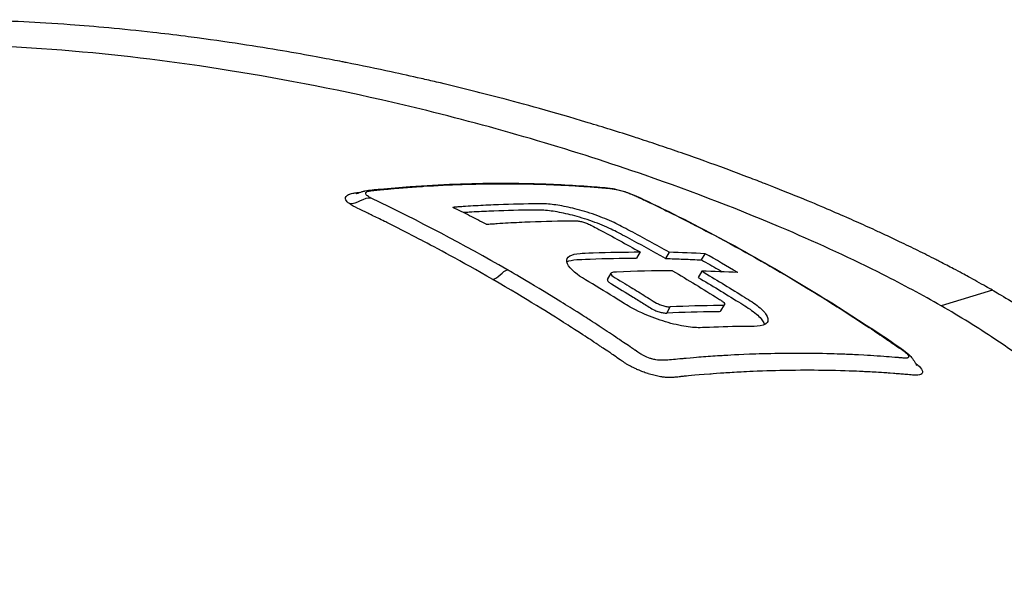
# Model space of a CAD drawing. Header units: millimetres. Extents: x 0 to 4378, y 0 to 2376.
# Tile 203 of 224: x 2745 to 2800, y 1375 to 1407. Entities that reach past the tile are written whole.
import ezdxf

# ---------------------------------------------------------------- set-up
doc = ezdxf.new("R2010")
doc.units = ezdxf.units.MM
doc.header["$LTSCALE"] = 0.2
doc.layers.add('01_Object Line', color=4, linetype='Continuous')

# ---------------------------------------------------------------- blocks, each defined once
blk = doc.blocks.new('Blk$A07R1-4W24J')
for p, q in [((29.94, 293.924), (29.74, 293.578)), ((31.554, 293.905), (31.354, 293.559)), ((33.353, 293.481), (33.553, 293.827)), ((28.134, 292.399), (28.334, 292.745)), ((33.366, 292.858), (33.166, 292.512)), ((49.5, 291.804), (46.654, 290.933)), ((31.423, 290.528), (31.623, 290.875)), ((34.432, 290.651), (34.632, 290.997)), ((44.822, 288.054), (44.822, 288.054))]:
    blk.add_line(p, q)
for centre, major_axis, ratio, start_param, end_param in [((-19.621, 150.826), (78.363, 135.758), 0.57737, 0.284904, 0.305342), ((-35.467, 172.231), (69.87, 121.112), 0.81656, 6.273437, 6.291763), ((-17.833, 149.798), (78.396, 135.732), 0.577315, 0.285053, 0.305492)]:
    blk.add_ellipse(centre, major_axis=major_axis, ratio=ratio, start_param=start_param, end_param=end_param)
for points, knots in [([(49.5, 291.804), (49.297, 291.921), (49.012, 292.084), (48.637, 292.291), (48.494, 292.371), (48.337, 292.457), (48.167, 292.55), (48.059, 292.609), (47.945, 292.67), (47.825, 292.734), (47.674, 292.815), (47.514, 292.901), (47.345, 292.99), (47.106, 293.116), (46.849, 293.25), (46.572, 293.392), (46.504, 293.427), (46.436, 293.462), (46.368, 293.497), (46.037, 293.666), (45.704, 293.833), (45.37, 293.997), (45.032, 294.164), (44.692, 294.329), (44.352, 294.491), (44.052, 294.634), (43.752, 294.776), (43.451, 294.916), (43.406, 294.936), (43.361, 294.957), (43.316, 294.978), (43.213, 295.026), (43.11, 295.073), (43.007, 295.121), (42.832, 295.201), (42.656, 295.281), (42.48, 295.361), (42.127, 295.52), (41.772, 295.678), (41.414, 295.836), (41.005, 296.015), (40.593, 296.193), (40.178, 296.369), (40.118, 296.394), (39.808, 296.528), (39.237, 296.764), (38.716, 296.981), (37.977, 297.284), (37.006, 297.664), (36.934, 297.693), (36.86, 297.721), (36.785, 297.751), (36.476, 297.871), (36.172, 297.988), (35.871, 298.103), (35.482, 298.251), (35.099, 298.394), (34.724, 298.533), (33.91, 298.833), (33.133, 299.111), (32.396, 299.368), (31.99, 299.509), (31.597, 299.644), (31.216, 299.772), (30.804, 299.911), (30.408, 300.043), (30.026, 300.167), (29.892, 300.211), (29.761, 300.254), (29.631, 300.296), (28.724, 300.59), (27.866, 300.857), (27.06, 301.1), (25.104, 301.691), (23.458, 302.142), (22.151, 302.485), (20.985, 302.79), (19.812, 303.082), (18.636, 303.358), (18.355, 303.424), (18.074, 303.489), (17.793, 303.553), (17.26, 303.675), (16.706, 303.798), (16.132, 303.922), (15.335, 304.094), (14.499, 304.268), (13.623, 304.44), (13.552, 304.454), (13.481, 304.468), (13.409, 304.482), (12.756, 304.61), (11.733, 304.806), (10.344, 305.045), (9.014, 305.275), (7.346, 305.543), (5.361, 305.807), (5.14, 305.836), (4.915, 305.866), (4.687, 305.895), (4.073, 305.973), (3.476, 306.045), (2.896, 306.111), (2.048, 306.207), (1.235, 306.289), (0.458, 306.361), (-0.295, 306.431), (-1.013, 306.49), (-1.699, 306.54), (-2.631, 306.608), (-3.483, 306.658), (-4.256, 306.697), (-5.129, 306.74), (-5.903, 306.767), (-6.58, 306.785), (-6.998, 306.796), (-7.379, 306.803), (-7.725, 306.808), (-7.765, 306.809), (-7.805, 306.809), (-7.844, 306.81), (-7.976, 306.812), (-8.107, 306.813), (-8.236, 306.814), (-8.391, 306.816), (-8.543, 306.817), (-8.693, 306.817), (-9.007, 306.819), (-9.309, 306.818), (-9.599, 306.817), (-9.913, 306.815), (-10.214, 306.811), (-10.501, 306.806), (-10.696, 306.803), (-10.885, 306.799), (-11.067, 306.795), (-11.138, 306.793), (-11.207, 306.791), (-11.276, 306.789), (-11.411, 306.786), (-11.543, 306.782), (-11.671, 306.778), (-11.791, 306.774), (-11.908, 306.771), (-12.023, 306.766), (-12.14, 306.762), (-12.254, 306.758), (-12.365, 306.753), (-12.485, 306.749), (-12.601, 306.744), (-12.713, 306.739), (-12.771, 306.736), (-12.829, 306.733), (-12.885, 306.731), (-12.892, 306.73), (-12.899, 306.73), (-12.907, 306.73), (-12.957, 306.727), (-13.007, 306.725), (-13.057, 306.722), (-13.171, 306.717), (-13.285, 306.711), (-13.4, 306.705), (-13.513, 306.699), (-13.627, 306.692), (-13.741, 306.686), (-13.964, 306.673), (-14.19, 306.659), (-14.419, 306.644), (-14.853, 306.615), (-15.298, 306.582), (-15.753, 306.544), (-16.072, 306.517), (-16.397, 306.487), (-16.725, 306.455), (-17.024, 306.426), (-17.326, 306.394), (-17.631, 306.36), (-17.633, 306.36), (-17.76, 306.346), (-18.007, 306.317), (-18.278, 306.285), (-18.693, 306.235), (-19.242, 306.158), (-19.43, 306.132), (-19.635, 306.103), (-19.854, 306.07), (-19.958, 306.054), (-20.059, 306.039), (-20.157, 306.023), (-20.196, 306.017), (-20.235, 306.011), (-20.273, 306.005), (-20.484, 305.972), (-20.683, 305.939), (-20.871, 305.907), (-21.291, 305.835), (-21.653, 305.768), (-21.961, 305.708), (-21.986, 305.703), (-22.012, 305.698), (-22.038, 305.693), (-22.482, 305.605), (-23.128, 305.472), (-23.938, 305.273), (-24.044, 305.247), (-24.149, 305.221), (-24.253, 305.194), (-24.795, 305.056), (-25.308, 304.913), (-25.793, 304.768), (-25.963, 304.717), (-26.135, 304.664), (-26.308, 304.609), (-27.014, 304.385), (-27.751, 304.125), (-28.499, 303.822), (-28.552, 303.801), (-28.605, 303.779), (-28.658, 303.757), (-28.952, 303.636), (-29.239, 303.511), (-29.518, 303.383), (-29.797, 303.255), (-30.069, 303.124), (-30.333, 302.99), (-30.509, 302.9), (-30.681, 302.81), (-30.85, 302.717), (-30.868, 302.708), (-31.219, 302.527), (-31.825, 302.145), (-31.988, 302.042), (-32.17, 301.924), (-32.365, 301.789), (-32.661, 301.586), (-32.912, 301.398), (-33.128, 301.228), (-33.34, 301.06), (-33.517, 300.91), (-33.665, 300.779), (-33.679, 300.767), (-33.693, 300.755), (-33.707, 300.742), (-33.892, 300.578), (-34.068, 300.411), (-34.237, 300.24), (-34.344, 300.131), (-34.449, 300.021), (-34.55, 299.91), (-34.708, 299.736), (-34.857, 299.56), (-34.999, 299.382), (-35.219, 299.102), (-35.42, 298.816), (-35.6, 298.525)], [0, 0, 0, 0, 0.015059, 0.015059, 0.015059, 0.02083, 0.02083, 0.02083, 0.024502, 0.024502, 0.024502, 0.02915, 0.02915, 0.02915, 0.035714, 0.035714, 0.035714, 0.03808, 0.03808, 0.03808, 0.049577, 0.049577, 0.049577, 0.061203, 0.061203, 0.061203, 0.071429, 0.071429, 0.071429, 0.072941, 0.072941, 0.072941, 0.076375, 0.076375, 0.076375, 0.082197, 0.082197, 0.082197, 0.093844, 0.093844, 0.093844, 0.107143, 0.107143, 0.107143, 0.125154, 0.125154, 0.125154, 0.141628, 0.141628, 0.141628, 0.142857, 0.142857, 0.142857, 0.150854, 0.150854, 0.150854, 0.161237, 0.161237, 0.161237, 0.183787, 0.183787, 0.183787, 0.196194, 0.196194, 0.196194, 0.209594, 0.209594, 0.209594, 0.214286, 0.214286, 0.214286, 0.235121, 0.235121, 0.235121, 0.285714, 0.285714, 0.285714, 0.318661, 0.318661, 0.318661, 0.326531, 0.326531, 0.326531, 0.342858, 0.342858, 0.342858, 0.36551, 0.36551, 0.36551, 0.367347, 0.367347, 0.367347, 0.406881, 0.406881, 0.406881, 0.444765, 0.444765, 0.444765, 0.44898, 0.44898, 0.44898, 0.464755, 0.464755, 0.464755, 0.487841, 0.487841, 0.487841, 0.510204, 0.510204, 0.510204, 0.531268, 0.531268, 0.531268, 0.55507, 0.55507, 0.55507, 0.569739, 0.569739, 0.569739, 0.571429, 0.571429, 0.571429, 0.574695, 0.574695, 0.574695, 0.578627, 0.578627, 0.578627, 0.586875, 0.586875, 0.586875, 0.595801, 0.595801, 0.595801, 0.601849, 0.601849, 0.601849, 0.604183, 0.604183, 0.604183, 0.608765, 0.608765, 0.608765, 0.613067, 0.613067, 0.613067, 0.617482, 0.617482, 0.617482, 0.622229, 0.622229, 0.622229, 0.624689, 0.624689, 0.624689, 0.625, 0.625, 0.625, 0.626857, 0.626857, 0.626857, 0.631038, 0.631038, 0.631038, 0.635137, 0.635137, 0.635137, 0.643106, 0.643106, 0.643106, 0.65824, 0.65824, 0.65824, 0.668893, 0.668893, 0.668893, 0.678571, 0.678571, 0.678571, 0.689431, 0.689431, 0.689431, 0.701281, 0.701281, 0.701281, 0.705357, 0.705357, 0.705357, 0.708515, 0.708515, 0.708515, 0.709766, 0.709766, 0.709766, 0.71667, 0.71667, 0.71667, 0.732143, 0.732143, 0.732143, 0.733637, 0.733637, 0.733637, 0.758929, 0.758929, 0.758929, 0.763229, 0.763229, 0.763229, 0.785714, 0.785714, 0.785714, 0.794183, 0.794183, 0.794183, 0.828571, 0.828571, 0.828571, 0.831278, 0.831278, 0.831278, 0.846339, 0.846339, 0.846339, 0.861401, 0.861401, 0.861401, 0.871429, 0.871429, 0.871429, 0.896736, 0.896736, 0.896736, 0.903571, 0.903571, 0.903571, 0.919754, 0.919754, 0.919754, 0.935714, 0.935714, 0.935714, 0.936836, 0.936836, 0.936836, 0.951858, 0.951858, 0.951858, 0.961487, 0.961487, 0.961487, 0.97651, 0.97651, 0.97651, 1, 1, 1, 1]), ([(46.654, 290.933), (45.623, 291.527), (44.544, 292.105), (41.736, 293.522), (39.938, 294.353), (35.583, 296.217), (32.945, 297.236), (26.319, 299.539), (22.24, 300.748), (11.341, 303.435), (5.048, 304.444), (-3.498, 305.264), (-6.46, 305.421), (-14.066, 305.472), (-19.36, 305.121), (-26.53, 303.339), (-28.642, 302.559), (-32.141, 300.678), (-33.503, 299.584), (-34.461, 298.356)], [-11.810839, -11.810839, -11.810839, -11.810839, -11.321097, -11.321097, -10.584313, -10.584313, -9.583134, -9.583134, -8.1452, -8.1452, -5.796116, -5.796116, -4.481204, -4.481204, -2.2786, -2.2786, -1.145056, -1.145056, -0.000001, -0.000001, -0.000001, -0.000001]), ([(14.183, 297.155), (14.183, 297.155), (14.189, 297.157), (14.207, 297.163), (14.215, 297.166), (14.226, 297.169), (14.226, 297.17), (14.227, 297.17), (14.228, 297.17), (14.247, 297.177), (14.269, 297.186), (14.315, 297.203), (14.34, 297.212), (14.414, 297.24), (14.466, 297.258), (14.539, 297.281), (14.563, 297.287), (14.597, 297.296), (14.609, 297.299), (14.626, 297.303), (14.632, 297.305), (14.649, 297.308), (14.659, 297.311), (14.933, 297.367), (15.227, 297.391), (16.068, 297.465), (16.619, 297.516), (18.852, 297.677), (20.505, 297.74), (23.292, 297.744), (24.433, 297.717), (26.123, 297.634), (26.685, 297.599), (27.449, 297.543), (27.656, 297.527), (28.046, 297.493), (28.221, 297.482), (28.537, 297.424), (28.63, 297.404), (28.822, 297.356), (28.924, 297.328), (29.125, 297.266), (29.228, 297.231), (29.525, 297.121), (29.708, 297.041), (30.055, 296.883), (30.223, 296.802), (30.393, 296.72)], [6.799974, 6.799974, 6.799974, 6.799974, 6.813806, 6.813806, 6.821668, 6.821668, 6.822159, 6.822159, 6.82266, 6.82266, 6.830656, 6.830656, 6.838592, 6.838592, 6.854641, 6.854641, 6.862503, 6.862503, 6.866427, 6.866427, 6.868388, 6.868388, 6.872421, 6.872421, 6.99817, 6.99817, 7.254748, 7.254748, 8.024691, 8.024691, 8.566517, 8.566517, 8.837227, 8.837227, 8.93874, 8.93874, 9.024571, 9.024571, 9.056208, 9.056208, 9.087885, 9.087885, 9.119679, 9.119679, 9.185913, 9.185913, 9.256092, 9.256092, 9.256092, 9.256092]), ([(15.015, 296.909), (15.009, 296.912), (15.002, 296.915), (14.995, 296.919), (14.948, 296.942), (14.875, 296.98), (14.812, 297.031), (14.75, 297.082), (14.728, 297.12), (14.719, 297.147), (14.717, 297.152), (14.715, 297.159), (14.714, 297.168), (14.713, 297.169), (14.713, 297.171), (14.713, 297.172), (14.713, 297.181), (14.713, 297.189), (14.715, 297.197), (14.719, 297.211), (14.727, 297.225), (14.739, 297.237), (14.74, 297.238), (14.741, 297.239), (14.742, 297.24), (14.746, 297.244), (14.751, 297.247), (14.756, 297.251), (14.767, 297.259), (14.78, 297.267), (14.8, 297.275), (14.832, 297.289), (14.862, 297.296), (14.882, 297.301), (14.9, 297.305), (14.919, 297.309), (14.936, 297.312), (14.942, 297.313), (14.949, 297.314), (14.955, 297.315), (14.97, 297.318), (14.984, 297.32), (14.999, 297.322), (15.023, 297.326), (15.067, 297.331), (15.131, 297.338), (15.148, 297.34), (15.171, 297.342), (15.2, 297.345), (15.237, 297.348), (15.261, 297.35), (15.27, 297.351), (15.31, 297.355), (15.356, 297.359), (15.407, 297.364), (15.547, 297.378), (15.684, 297.391), (15.817, 297.403), (15.825, 297.404), (15.87, 297.408), (15.953, 297.416), (16.034, 297.423), (16.15, 297.434), (16.302, 297.447), (16.484, 297.462), (16.647, 297.476), (16.792, 297.487), (17.125, 297.514), (17.457, 297.538), (17.787, 297.56), (17.841, 297.563), (17.894, 297.567), (17.947, 297.57), (18.656, 297.616), (19.361, 297.65), (20.064, 297.674), (20.288, 297.682), (20.512, 297.688), (20.736, 297.694)], [0, 0, 0, 0, 0.000653, 0.000653, 0.000653, 0.005102, 0.005102, 0.005102, 0.0102041, 0.0102041, 0.0102041, 0.011299, 0.011299, 0.011299, 0.0114796, 0.0114796, 0.0114796, 0.0127551, 0.0127551, 0.0127551, 0.0150826, 0.0150826, 0.0150826, 0.0153061, 0.0153061, 0.0153061, 0.0162303, 0.0162303, 0.0162303, 0.0178571, 0.0178571, 0.0178571, 0.0204082, 0.0204082, 0.0204082, 0.0218085, 0.0218085, 0.0218085, 0.0222805, 0.0222805, 0.0222805, 0.0233236, 0.0233236, 0.0233236, 0.0262391, 0.0262391, 0.0262391, 0.0276968, 0.0276968, 0.0276968, 0.0291545, 0.0291545, 0.0291545, 0.03207, 0.03207, 0.03207, 0.0408163, 0.0408163, 0.0408163, 0.0459881, 0.0459881, 0.0459881, 0.0510204, 0.0510204, 0.0510204, 0.0612245, 0.0612245, 0.0612245, 0.0816327, 0.0816327, 0.0816327, 0.0847392, 0.0847392, 0.0847392, 0.1263051, 0.1263051, 0.1263051, 0.139546, 0.139546, 0.139546, 0.139546]), ([(20.736, 297.694), (20.791, 297.695), (20.847, 297.696), (20.903, 297.698), (20.908, 297.698), (21.236, 297.707), (21.879, 297.712), (22.136, 297.714), (22.442, 297.715), (22.797, 297.713), (23.005, 297.712), (23.293, 297.709), (23.661, 297.702), (23.966, 297.697), (24.326, 297.688), (24.739, 297.673), (24.786, 297.672), (25.016, 297.664), (25.426, 297.645), (25.751, 297.63), (26.189, 297.608), (26.738, 297.572), (26.852, 297.564), (26.997, 297.554), (27.173, 297.542), (27.205, 297.54), (27.21, 297.539), (27.231, 297.538), (27.323, 297.531), (27.45, 297.522), (27.611, 297.509), (27.706, 297.502), (27.779, 297.496), (27.83, 297.492), (27.869, 297.488), (27.905, 297.485), (27.94, 297.482), (27.958, 297.481), (27.977, 297.479), (27.994, 297.477), (28.016, 297.476), (28.031, 297.474), (28.04, 297.473), (28.046, 297.473), (28.049, 297.473), (28.049, 297.473), (28.075, 297.47), (28.111, 297.467), (28.16, 297.462), (28.209, 297.458), (28.246, 297.454), (28.27, 297.452), (28.274, 297.451), (28.277, 297.451), (28.281, 297.451), (28.307, 297.448), (28.343, 297.444), (28.391, 297.436), (28.437, 297.429), (28.476, 297.422), (28.505, 297.417), (28.513, 297.415), (28.521, 297.414), (28.528, 297.413), (28.619, 297.395), (28.784, 297.362), (29.005, 297.295)], [0.139546, 0.139546, 0.139546, 0.139546, 0.1428571, 0.1428571, 0.1428571, 0.1683715, 0.1683715, 0.1683715, 0.1785714, 0.1785714, 0.1785714, 0.1980839, 0.1980839, 0.1980839, 0.2142857, 0.2142857, 0.2142857, 0.2342217, 0.2342217, 0.2342217, 0.25, 0.25, 0.25, 0.2588865, 0.2588865, 0.2588865, 0.2605112, 0.2605112, 0.2605112, 0.2678571, 0.2678571, 0.2678571, 0.2723214, 0.2723214, 0.2723214, 0.2745536, 0.2745536, 0.2745536, 0.2756696, 0.2756696, 0.2756696, 0.2763405, 0.2763405, 0.2763405, 0.2767857, 0.2767857, 0.2767857, 0.2790179, 0.2790179, 0.2790179, 0.28125, 0.28125, 0.28125, 0.2815369, 0.2815369, 0.2815369, 0.2834821, 0.2834821, 0.2834821, 0.2852134, 0.2852134, 0.2852134, 0.2857143, 0.2857143, 0.2857143, 0.2930312, 0.2930312, 0.2930312, 0.2930312]), ([(13.806, 296.605), (13.722, 296.666), (13.642, 296.741), (13.607, 296.822), (13.6, 296.839), (13.595, 296.855), (13.592, 296.871), (13.581, 296.927), (13.598, 296.971), (13.625, 297.007), (13.645, 297.034), (13.672, 297.056), (13.7, 297.075), (13.702, 297.077), (13.704, 297.079), (13.707, 297.08), (13.737, 297.099), (13.776, 297.119), (13.83, 297.138), (13.842, 297.143), (13.887, 297.16), (13.993, 297.182), (14.068, 297.198), (14.139, 297.207), (14.197, 297.213), (14.224, 297.216), (14.259, 297.22), (14.302, 297.224), (14.352, 297.23), (14.385, 297.233), (14.4, 297.235)], [-1, -1, -1, -1, -0.9921875, -0.9921875, -0.9921875, -0.9905084, -0.9905084, -0.9905084, -0.984375, -0.984375, -0.984375, -0.98077798, -0.98077798, -0.98077798, -0.98046875, -0.98046875, -0.98046875, -0.9765625, -0.9765625, -0.9765625, -0.97265625, -0.97265625, -0.97265625, -0.96875, -0.96875, -0.96875, -0.96777344, -0.96777344, -0.96777344, -0.9668695, -0.9668695, -0.9668695, -0.9668695]), ([(22.582, 292.929), (22.571, 292.935), (22.56, 292.941), (22.549, 292.948), (20.19, 294.309), (17.681, 295.639), (15.015, 296.909)], [-0.99985, -0.99985, -0.99985, -0.99985, -0.9951815, -0.9951815, -0.9951815, 0, 0, 0, 0]), ([(29.005, 297.295), (29.046, 297.283), (29.088, 297.27), (29.132, 297.256), (29.142, 297.252), (29.151, 297.249), (29.161, 297.246), (29.22, 297.226), (29.273, 297.207), (29.321, 297.189), (29.328, 297.186), (29.336, 297.184), (29.343, 297.181), (29.375, 297.169), (29.419, 297.152), (29.472, 297.13), (29.582, 297.085), (29.664, 297.048), (29.723, 297.022), (29.733, 297.017), (29.743, 297.012), (29.752, 297.008), (29.835, 296.97), (29.921, 296.929), (30.013, 296.885), (30.058, 296.864), (30.1, 296.843), (30.141, 296.823), (30.177, 296.805), (30.206, 296.792), (30.227, 296.782), (30.256, 296.768), (30.27, 296.761), (30.27, 296.761), (30.387, 296.705), (30.561, 296.623), (30.789, 296.512), (30.914, 296.452), (31.064, 296.379), (31.24, 296.293), (31.643, 296.095), (32.178, 295.83), (32.842, 295.488), (32.937, 295.439), (33.073, 295.369), (33.251, 295.277), (33.678, 295.055), (34.345, 294.706), (35.246, 294.212), (35.731, 293.946), (36.283, 293.638), (36.901, 293.284), (37.01, 293.222), (37.118, 293.159), (37.226, 293.097), (37.228, 293.096), (37.23, 293.095), (37.231, 293.094)], [0.2930312, 0.2930312, 0.2930312, 0.2930312, 0.2943499, 0.2943499, 0.2943499, 0.2946429, 0.2946429, 0.2946429, 0.2968441, 0.2968441, 0.2968441, 0.2971939, 0.2971939, 0.2971939, 0.2991071, 0.2991071, 0.2991071, 0.3028878, 0.3028878, 0.3028878, 0.3035714, 0.3035714, 0.3035714, 0.3080357, 0.3080357, 0.3080357, 0.3102679, 0.3102679, 0.3102679, 0.3112211, 0.3112211, 0.3112211, 0.3125, 0.3125, 0.3125, 0.3214286, 0.3214286, 0.3214286, 0.3322978, 0.3322978, 0.3322978, 0.3571429, 0.3571429, 0.3571429, 0.3723386, 0.3723386, 0.3723386, 0.4089075, 0.4089075, 0.4089075, 0.4285714, 0.4285714, 0.4285714, 0.4343362, 0.4343362, 0.4343362, 0.4344281, 0.4344281, 0.4344281, 0.4344281]), ([(21.77, 292.392), (19.979, 293.429), (18.642, 294.139), (17.78, 294.59), (17.772, 294.594), (17.765, 294.598), (17.757, 294.602), (16.637, 295.188), (16.058, 295.471), (16.028, 295.486), (15.934, 295.533), (15.846, 295.577), (15.764, 295.618), (15.625, 295.687), (15.505, 295.746), (15.405, 295.795), (15.162, 295.915), (14.971, 296.007), (14.833, 296.074), (14.803, 296.089), (14.776, 296.102), (14.75, 296.115), (14.67, 296.154), (14.604, 296.185), (14.557, 296.207), (14.511, 296.229), (14.416, 296.273), (14.28, 296.339), (14.092, 296.431), (13.925, 296.519), (13.806, 296.605)], [-1, -1, -1, -1, -0.504419, -0.504419, -0.504419, -0.5, -0.5, -0.5, -0.285714, -0.285714, -0.285714, -0.259389, -0.259389, -0.259389, -0.214286, -0.214286, -0.214286, -0.142857, -0.142857, -0.142857, -0.134181, -0.134181, -0.134181, -0.107143, -0.107143, -0.107143, -0.071429, -0.071429, -0.071429, 0, 0, 0, 0]), ([(31.554, 293.905), (30.84, 294.308), (30.123, 294.702), (29.029, 295.286), (28.795, 295.415), (28.18, 295.705), (27.827, 295.848), (27.056, 296.12), (26.67, 296.233), (25.997, 296.404), (25.678, 296.47), (25.081, 296.564), (24.808, 296.591), (24.446, 296.598), (24.282, 296.596), (23.284, 296.584), (22.545, 296.564), (21.429, 296.516), (21.055, 296.497), (20.493, 296.464), (20.306, 296.452), (20.024, 296.434), (19.93, 296.427), (19.789, 296.417), (19.742, 296.414), (19.648, 296.407), (19.601, 296.404), (19.554, 296.4)], [-2.334866, -2.334866, -2.334866, -2.334866, -1.936193, -1.936193, -1.729087, -1.729087, -1.509443, -1.509443, -1.274072, -1.274072, -1.048912, -1.048912, -0.819829, -0.819829, -0.696027, -0.696027, -0.3484, -0.3484, -0.174268, -0.174268, -0.087149, -0.087149, -0.043578, -0.043578, -0.02179, -0.02179, -0.000001, -0.000001, -0.000001, -0.000001]), ([(21.401, 295.461), (21.095, 295.621), (20.788, 295.779), (20.172, 296.092), (19.864, 296.247), (19.554, 296.4)], [0.000089, 0.000089, 0.000089, 0.000089, 0.1283387, 0.1283387, 0.2565897, 0.2565897, 0.2565897, 0.2565897]), ([(31.354, 293.559), (30.652, 293.955), (29.947, 294.343), (28.858, 294.924), (28.617, 295.057), (28.02, 295.341), (27.669, 295.485), (26.907, 295.757), (26.529, 295.87), (25.858, 296.043), (25.536, 296.112), (24.933, 296.212), (24.658, 296.24), (24.246, 296.253), (24.056, 296.249), (23.013, 296.236), (22.287, 296.216), (21.192, 296.168), (20.826, 296.149), (20.353, 296.121), (20.246, 296.115), (20.14, 296.108)], [-2.190732, -2.190732, -2.190732, -2.190732, -1.850424, -1.850424, -1.667729, -1.667729, -1.465649, -1.465649, -1.252747, -1.252747, -1.04424, -1.04424, -0.834349, -0.834349, -0.682592, -0.682592, -0.341662, -0.341662, -0.170896, -0.170896, -0.121425, -0.121425, -0.121425, -0.121425]), ([(30.393, 296.72), (33.436, 295.261), (36.422, 293.638), (40.367, 291.236), (41.364, 290.606), (43.096, 289.472), (43.862, 288.983), (44.696, 288.371), (44.816, 288.278), (44.959, 288.132), (44.988, 288.1), (45.048, 288.027), (45.078, 287.985), (45.136, 287.898), (45.164, 287.85), (45.203, 287.783), (45.216, 287.762), (45.239, 287.721), (45.251, 287.701), (45.271, 287.668), (45.28, 287.654), (45.294, 287.633), (45.299, 287.626), (45.304, 287.619), (45.305, 287.618), (45.305, 287.618)], [0, 0, 0, 0, 1.256328, 1.256328, 1.684414, 1.684414, 2.005465, 2.005465, 2.065777, 2.065777, 2.081514, 2.081514, 2.0974, 2.0974, 2.113366, 2.113366, 2.121255, 2.121255, 2.129172, 2.129172, 2.137125, 2.137125, 2.145069, 2.145069, 2.151063, 2.151063, 2.151063, 2.151063]), ([(21.401, 295.461), (21.453, 295.464), (21.504, 295.468), (21.606, 295.476), (21.657, 295.479), (21.81, 295.49), (21.913, 295.497), (22.219, 295.517), (22.422, 295.53), (23.033, 295.565), (23.439, 295.585), (24.652, 295.634), (25.456, 295.654), (26.323, 295.659), (26.352, 295.66), (26.453, 295.652), (26.513, 295.643), (26.648, 295.617), (26.722, 295.599), (26.872, 295.555), (26.947, 295.529), (27.206, 295.426), (27.338, 295.346), (28.421, 294.77), (29.182, 294.352), (29.94, 293.924)], [-1.566534, -1.566534, -1.566534, -1.566534, -1.537488, -1.537488, -1.508441, -1.508441, -1.45035, -1.45035, -1.334184, -1.334184, -1.101929, -1.101929, -0.637905, -0.637905, -0.598391, -0.598391, -0.552339, -0.552339, -0.503687, -0.503687, -0.45364, -0.45364, -0.320377, -0.320377, 0, 0, 0, 0]), ([(33.366, 292.858), (34.119, 292.413), (34.868, 291.957), (35.95, 291.281), (36.195, 291.135), (36.676, 290.767), (36.851, 290.592), (37.039, 290.293), (37.065, 290.169), (36.992, 289.978), (36.905, 289.909), (36.57, 289.792), (36.319, 289.793), (35.424, 289.787), (34.732, 289.772), (33.675, 289.733), (33.45, 289.718), (33.009, 289.716), (32.707, 289.745), (32.006, 289.866), (31.611, 289.964), (30.808, 290.217), (30.412, 290.368), (29.513, 290.776), (29.19, 290.981), (28.544, 291.388), (28.03, 291.706), (26.938, 292.368), (26.496, 292.609), (25.997, 293.086), (25.904, 293.241), (25.854, 293.505), (25.909, 293.618), (26.169, 293.779), (26.363, 293.827), (26.734, 293.853), (27, 293.863), (28.216, 293.908), (29.081, 293.924), (29.94, 293.924)], [0, 0, 0, 0, 0.320879, 0.320879, 0.465091, 0.465091, 0.61047, 0.61047, 0.741214, 0.741214, 0.858961, 0.858961, 1.03352, 1.03352, 1.617694, 1.617694, 1.920655, 1.920655, 2.361582, 2.361582, 2.851357, 2.851357, 3.338051, 3.338051, 4.028869, 4.028869, 6.65642, 6.65642, 9.591035, 9.591035, 11.360377, 11.360377, 13.298144, 13.298144, 15.132878, 15.132878, 16.008781, 16.008781, 18.211527, 18.211527, 18.211527, 18.211527]), ([(25.879, 293.375), (26.01, 293.444), (26.2, 293.486), (26.533, 293.505), (26.807, 293.517), (28.033, 293.562), (28.889, 293.578), (29.74, 293.578)], [1.82446429, 1.82446429, 1.82446429, 1.82446429, 1.82933829, 1.82933829, 1.83120041, 1.83120041, 1.83560262, 1.83560262, 1.83560262, 1.83560262]), ([(31.354, 293.559), (31.689, 293.551), (32.023, 293.54), (32.689, 293.514), (33.021, 293.499), (33.353, 293.481)], [0.000001, 0.000001, 0.000001, 0.000001, 0.1602111, 0.1602111, 0.3203741, 0.3203741, 0.3203741, 0.3203741]), ([(33.353, 293.481), (33.658, 293.309), (33.962, 293.136), (34.345, 292.914), (34.425, 292.868), (34.505, 292.821)], [0.0000758, 0.0000758, 0.0000758, 0.0000758, 0.1286739, 0.1286739, 0.162676, 0.162676, 0.162676, 0.162676]), ([(37.231, 293.094), (37.887, 292.715), (38.54, 292.328), (39.19, 291.933), (39.76, 291.586), (40.328, 291.233), (40.893, 290.874), (40.977, 290.821), (41.058, 290.77), (41.136, 290.72), (42.13, 290.085), (42.702, 289.701), (42.861, 289.594), (42.929, 289.549), (42.997, 289.504), (43.065, 289.459), (43.323, 289.286), (43.582, 289.111), (43.838, 288.936), (43.844, 288.932), (43.905, 288.89), (44.021, 288.81), (44.097, 288.758), (44.201, 288.688), (44.327, 288.602), (44.334, 288.597), (44.341, 288.592), (44.348, 288.588), (44.371, 288.572), (44.395, 288.555), (44.419, 288.538), (44.447, 288.518), (44.471, 288.5), (44.493, 288.484), (44.509, 288.472), (44.523, 288.462), (44.535, 288.452), (44.543, 288.446), (44.626, 288.389), (44.724, 288.297), (44.752, 288.27), (44.775, 288.247), (44.793, 288.227), (44.798, 288.22), (44.808, 288.21), (44.818, 288.196), (44.821, 288.192), (44.824, 288.188), (44.827, 288.184), (44.83, 288.18), (44.832, 288.175), (44.835, 288.171), (44.842, 288.159), (44.846, 288.149), (44.849, 288.14)], [0.4344281, 0.4344281, 0.4344281, 0.4344281, 0.4693588, 0.4693588, 0.4693588, 0.5, 0.5, 0.5, 0.5026118, 0.5026118, 0.5026118, 0.5357143, 0.5357143, 0.5357143, 0.5394233, 0.5394233, 0.5394233, 0.5535714, 0.5535714, 0.5535714, 0.5589548, 0.5589548, 0.5589548, 0.5625, 0.5625, 0.5625, 0.5630254, 0.5630254, 0.5630254, 0.5647321, 0.5647321, 0.5647321, 0.5660423, 0.5660423, 0.5660423, 0.5669643, 0.5669643, 0.5669643, 0.5714286, 0.5714286, 0.5714286, 0.5731027, 0.5731027, 0.5731027, 0.5739397, 0.5739397, 0.5739397, 0.5743472, 0.5743472, 0.5743472, 0.5747768, 0.5747768, 0.5747768, 0.5757284, 0.5757284, 0.5757284, 0.5757284]), ([(29.935, 288.287), (29.862, 288.334), (29.775, 288.394), (29.671, 288.467), (29.66, 288.474), (29.648, 288.482), (29.637, 288.491), (29.617, 288.504), (29.599, 288.517), (29.581, 288.529), (29.499, 288.586), (29.434, 288.63), (29.385, 288.663), (29.266, 288.745), (29.147, 288.825), (29.03, 288.904), (28.882, 289.005), (28.735, 289.104), (28.59, 289.201), (28.44, 289.301), (28.284, 289.405), (28.122, 289.512), (27.828, 289.706), (27.515, 289.91), (27.183, 290.125), (27.025, 290.227), (26.729, 290.417), (26.293, 290.691), (26.004, 290.873), (25.653, 291.093), (25.24, 291.347), (23.483, 292.426), (22.587, 292.926), (22.583, 292.928)], [0.8694294, 0.8694294, 0.8694294, 0.8694294, 0.8733039, 0.8733039, 0.8733039, 0.8737245, 0.8737245, 0.8737245, 0.8747406, 0.8747406, 0.8747406, 0.8794643, 0.8794643, 0.8794643, 0.8853665, 0.8853665, 0.8853665, 0.8928571, 0.8928571, 0.8928571, 0.9023572, 0.9023572, 0.9023572, 0.9196429, 0.9196429, 0.9196429, 0.9357416, 0.9357416, 0.9357416, 0.9464286, 0.9464286, 0.9464286, 1, 1, 1, 1]), ([(31.751, 292.877), (30.719, 292.878), (29.679, 292.854), (28.565, 292.805), (28.505, 292.803), (28.427, 292.797), (28.388, 292.787), (28.336, 292.756), (28.324, 292.735), (28.331, 292.681), (28.35, 292.65), (28.464, 292.538), (28.6, 292.467), (29.011, 292.22), (29.175, 292.121), (29.611, 291.855), (29.882, 291.689), (30.285, 291.438), (30.418, 291.355), (30.728, 291.16), (30.813, 291.101), (31.035, 291.001), (31.117, 290.97), (31.277, 290.921), (31.354, 290.902), (31.463, 290.883), (31.5, 290.879), (31.566, 290.874), (31.596, 290.873), (31.623, 290.875)], [0.000001, 0.000001, 0.000001, 0.000001, 0.489571, 0.489571, 0.520795, 0.520795, 0.575938, 0.575938, 0.63212, 0.63212, 0.689892, 0.689892, 0.822191, 0.822191, 0.910467, 0.910467, 1.056592, 1.056592, 1.128541, 1.128541, 1.224346, 1.224346, 1.274574, 1.274574, 1.322423, 1.322423, 1.348031, 1.348031, 1.372516, 1.372516, 1.372516, 1.372516]), ([(31.751, 292.877), (32.602, 292.375), (33.448, 291.858), (34.384, 291.27), (34.433, 291.24), (34.525, 291.177), (34.567, 291.142), (34.625, 291.076), (34.64, 291.046), (34.637, 290.999), (34.624, 290.982), (34.574, 290.957), (34.539, 290.95), (34.469, 290.948), (34.431, 290.948), (33.448, 290.941), (32.538, 290.917), (31.623, 290.875)], [-1.286139, -1.286139, -1.286139, -1.286139, -0.798514, -0.798514, -0.743971, -0.743971, -0.671251, -0.671251, -0.596258, -0.596258, -0.530286, -0.530286, -0.464712, -0.464712, -0.427696, -0.427696, 0, 0, 0, 0]), ([(33.166, 292.512), (33.916, 292.068), (34.662, 291.614), (35.742, 290.939), (35.988, 290.793), (36.471, 290.426), (36.647, 290.25), (36.794, 290.02), (36.823, 289.951), (36.836, 289.888)], [0, 0, 0, 0, 0.319563, 0.319563, 0.464522, 0.464522, 0.6114912, 0.6114912, 0.6795685, 0.6795685, 0.6795685, 0.6795685]), ([(29.46, 287.554), (29.395, 287.587), (29.342, 287.616), (29.301, 287.64), (29.249, 287.67), (29.215, 287.691), (29.197, 287.702), (29.131, 287.744), (29.048, 287.798), (28.95, 287.864), (28.801, 287.965), (28.69, 288.042), (28.614, 288.095), (28.498, 288.174), (28.4, 288.242), (28.32, 288.296), (28.292, 288.316), (28.234, 288.354), (28.148, 288.412), (27.885, 288.588), (27.717, 288.7), (27.643, 288.749), (27.63, 288.758), (27.619, 288.765), (27.612, 288.77), (27.46, 288.871), (27.306, 288.973), (27.15, 289.075), (26.98, 289.187), (26.641, 289.409), (26.128, 289.738), (26.025, 289.804), (25.883, 289.895), (25.702, 290.009), (24.994, 290.459), (23.692, 291.281), (21.77, 292.392)], [-0.129396, -0.129396, -0.129396, -0.129396, -0.1274723, -0.1274723, -0.1274723, -0.125, -0.125, -0.125, -0.1205357, -0.1205357, -0.1205357, -0.1160714, -0.1160714, -0.1160714, -0.1116071, -0.1116071, -0.1116071, -0.1071429, -0.1071429, -0.1071429, -0.0996265, -0.0996265, -0.0996265, -0.0982143, -0.0982143, -0.0982143, -0.0892857, -0.0892857, -0.0892857, -0.0714286, -0.0714286, -0.0714286, -0.0569264, -0.0569264, -0.0569264, 0, 0, 0, 0]), ([(28.134, 292.399), (28.125, 292.384), (28.124, 292.366), (28.14, 292.318), (28.165, 292.287), (28.253, 292.208), (28.314, 292.172), (28.757, 291.907), (29.158, 291.664), (29.758, 291.295), (29.959, 291.17), (30.256, 290.985), (30.353, 290.924), (30.561, 290.793), (30.634, 290.745), (30.835, 290.654), (30.917, 290.624), (31.077, 290.574), (31.154, 290.556), (31.263, 290.537), (31.299, 290.532), (31.366, 290.528), (31.395, 290.527), (31.423, 290.528)], [0.5332304, 0.5332304, 0.5332304, 0.5332304, 0.5445702, 0.5445702, 0.5604054, 0.5604054, 0.5816787, 0.5816787, 0.7944548, 0.7944548, 0.9012091, 0.9012091, 0.9531123, 0.9531123, 1.0120632, 1.0120632, 1.0483836, 1.0483836, 1.0830015, 1.0830015, 1.1015266, 1.1015266, 1.119238, 1.119238, 1.119238, 1.119238]), ([(10.928, 264.443), (10.844, 264.463), (10.125, 264.629), (8.777, 264.97), (7.84, 265.206), (6.598, 265.529), (5.065, 265.959), (4.731, 266.053), (4.4, 266.148), (4.072, 266.242), (2.458, 266.708), (0.917, 267.183), (-0.546, 267.661), (-0.584, 267.673), (-0.621, 267.685), (-0.658, 267.697), (-2.141, 268.182), (-3.604, 268.688), (-5.043, 269.212), (-5.435, 269.355), (-5.825, 269.5), (-6.214, 269.645), (-6.225, 269.65), (-7.144, 269.983), (-8.902, 270.688), (-9.058, 270.75), (-9.219, 270.815), (-9.384, 270.882), (-10.031, 271.144), (-10.74, 271.438), (-11.506, 271.766), (-12.39, 272.144), (-13.061, 272.443), (-13.535, 272.657), (-14.031, 272.88), (-14.31, 273.01), (-14.38, 273.042), (-14.766, 273.22), (-15.149, 273.399), (-15.529, 273.579), (-16.076, 273.839), (-16.616, 274.1), (-17.149, 274.365), (-17.224, 274.402), (-17.329, 274.455), (-17.463, 274.522), (-17.851, 274.717), (-18.481, 275.036), (-19.324, 275.488), (-19.473, 275.568), (-19.628, 275.652), (-19.789, 275.74), (-19.933, 275.818), (-20.078, 275.898), (-20.223, 275.979), (-20.512, 276.139), (-20.804, 276.304), (-21.1, 276.475), (-21.381, 276.637), (-21.665, 276.804), (-21.952, 276.975), (-22.056, 277.038), (-22.161, 277.101), (-22.267, 277.165), (-22.449, 277.275), (-22.62, 277.38), (-22.779, 277.479), (-23.554, 277.961), (-24.068, 278.302), (-24.362, 278.498), (-24.438, 278.549), (-24.499, 278.59), (-24.546, 278.622), (-24.993, 278.923), (-25.429, 279.226), (-25.854, 279.529), (-26.118, 279.718), (-26.377, 279.906), (-26.632, 280.095), (-26.658, 280.115), (-26.872, 280.272), (-27.259, 280.567), (-27.576, 280.809), (-28.008, 281.143), (-28.531, 281.571), (-28.872, 281.849), (-29.305, 282.21), (-29.809, 282.655), (-29.95, 282.78), (-30.097, 282.911), (-30.249, 283.049), (-30.402, 283.188), (-30.639, 283.406), (-30.947, 283.701), (-31.238, 283.98), (-31.593, 284.328), (-31.991, 284.746), (-32.533, 285.313), (-33.157, 286.008), (-33.788, 286.824), (-34.264, 287.44), (-34.744, 288.125), (-35.182, 288.872), (-35.548, 289.498), (-35.886, 290.168), (-36.16, 290.874), (-36.273, 291.165), (-36.375, 291.462), (-36.464, 291.764)], [0, 0, 0, 0, 0.049153, 0.049153, 0.049153, 0.083333, 0.083333, 0.083333, 0.097112, 0.097112, 0.097112, 0.164941, 0.164941, 0.164941, 0.166667, 0.166667, 0.166667, 0.23215, 0.23215, 0.23215, 0.25, 0.25, 0.25, 0.291667, 0.291667, 0.291667, 0.300119, 0.300119, 0.300119, 0.333333, 0.333333, 0.333333, 0.356595, 0.356595, 0.356595, 0.380952, 0.380952, 0.380952, 0.400465, 0.400465, 0.400465, 0.428571, 0.428571, 0.428571, 0.43936, 0.43936, 0.43936, 0.470659, 0.470659, 0.470659, 0.47619, 0.47619, 0.47619, 0.48476, 0.48476, 0.48476, 0.501735, 0.501735, 0.501735, 0.517903, 0.517903, 0.517903, 0.52381, 0.52381, 0.52381, 0.530496, 0.530496, 0.530496, 0.562996, 0.562996, 0.562996, 0.571429, 0.571429, 0.571429, 0.600812, 0.600812, 0.600812, 0.619048, 0.619048, 0.619048, 0.645252, 0.645252, 0.645252, 0.666667, 0.666667, 0.666667, 0.703844, 0.703844, 0.703844, 0.714286, 0.714286, 0.714286, 0.767745, 0.767745, 0.767745, 0.81824, 0.81824, 0.81824, 0.886861, 0.886861, 0.886861, 0.938687, 0.938687, 0.938687, 0.982109, 0.982109, 0.982109, 1, 1, 1, 1]), ([(49.5, 291.804), (49.912, 291.567), (50.7, 291.111), (51.78, 290.422), (52.127, 290.201), (52.458, 289.984), (52.773, 289.773), (53.164, 289.512), (53.532, 289.259), (53.879, 289.014), (54.153, 288.821), (54.827, 288.348), (55.802, 287.589), (56.55, 287.006), (57.123, 286.528), (57.556, 286.157), (57.577, 286.139), (57.599, 286.121), (57.62, 286.102), (58.86, 285.035), (59.81, 284.095), (60.555, 283.29), (60.569, 283.274), (61.036, 282.798), (61.781, 281.868), (61.785, 281.864), (61.788, 281.86), (61.791, 281.856), (62.45, 281.032), (62.757, 280.558), (62.846, 280.426), (63.47, 279.503), (63.974, 278.588), (64.351, 277.69), (64.36, 277.669), (64.368, 277.649), (64.377, 277.629), (64.408, 277.552), (64.692, 276.957), (64.942, 275.888), (65.009, 275.605), (65.07, 275.29), (65.115, 274.944), (65.176, 274.473), (65.191, 274.07), (65.186, 273.732), (65.175, 272.972), (65.077, 272.534), (65.049, 272.385), (64.924, 271.731), (64.74, 271.22), (64.577, 270.835), (64.401, 270.421), (64.249, 270.152), (64.172, 270.017), (63.8, 269.362), (63.406, 268.866), (63.087, 268.503), (62.829, 268.21), (62.62, 268.003), (62.487, 267.874), (62.278, 267.67), (61.924, 267.335), (61.347, 266.895), (61.032, 266.654), (60.742, 266.454), (60.493, 266.29), (60.311, 266.171), (60.151, 266.071), (60.015, 265.988), (59.706, 265.8), (59.222, 265.515), (58.501, 265.159), (57.581, 264.705), (56.975, 264.472), (56.811, 264.407), (56.783, 264.396), (56.755, 264.384), (56.726, 264.373), (55.556, 263.91), (54.276, 263.497), (52.895, 263.139), (52.647, 263.075), (52.352, 263.001), (52.004, 262.919), (51.628, 262.831), (51.191, 262.734), (50.686, 262.631), (49.398, 262.37), (48.582, 262.252), (48.34, 262.215), (47.711, 262.118), (47.069, 262.031), (46.413, 261.953), (45.39, 261.831), (44.335, 261.731), (43.251, 261.654), (42.072, 261.569), (40.997, 261.521), (40.049, 261.493), (39.128, 261.465), (38.327, 261.456), (37.659, 261.454), (36.011, 261.45), (34.479, 261.492), (33.095, 261.555), (32.596, 261.578), (32.116, 261.604), (31.655, 261.631)], [-1, -1, -1, -1, -0.96875, -0.96875, -0.96875, -0.9547937, -0.9547937, -0.9547937, -0.9375, -0.9375, -0.9375, -0.90625, -0.90625, -0.90625, -0.875, -0.875, -0.875, -0.8739463, -0.8739463, -0.8739463, -0.8125, -0.8125, -0.8125, -0.7813822, -0.7813822, -0.7813822, -0.78125, -0.78125, -0.78125, -0.75, -0.75, -0.75, -0.6888795, -0.6888795, -0.6888795, -0.6875, -0.6875, -0.6875, -0.6380723, -0.6380723, -0.6380723, -0.625, -0.625, -0.625, -0.6057577, -0.6057577, -0.6057577, -0.5625, -0.5625, -0.5625, -0.5324119, -0.5324119, -0.5324119, -0.5, -0.5, -0.5, -0.4654336, -0.4654336, -0.4654336, -0.4375, -0.4375, -0.4375, -0.40625, -0.40625, -0.40625, -0.3881699, -0.3881699, -0.3881699, -0.375, -0.375, -0.375, -0.34375, -0.34375, -0.34375, -0.3125, -0.3125, -0.3125, -0.3110249, -0.3110249, -0.3110249, -0.25, -0.25, -0.25, -0.2349777, -0.2349777, -0.2349777, -0.21875, -0.21875, -0.21875, -0.1875, -0.1875, -0.1875, -0.1630802, -0.1630802, -0.1630802, -0.125, -0.125, -0.125, -0.0933033, -0.0933033, -0.0933033, -0.0625, -0.0625, -0.0625, -0.0165509, -0.0165509, -0.0165509, 0, 0, 0, 0]), ([(28.151, 262.255), (30.022, 262.124), (31.873, 262.025), (35.502, 261.951), (37.246, 261.972), (42.264, 262.191), (45.357, 262.545), (49.928, 263.481), (51.588, 263.943), (56.182, 265.629), (59.067, 267.33), (61.765, 271.746), (62.117, 274.161), (60.325, 278.79), (59.148, 280.605), (56.375, 283.72), (55.01, 285.011), (52.291, 287.228), (51.014, 288.171), (48.697, 289.712), (47.708, 290.327), (46.654, 290.933)], [-13.245772, -13.245772, -13.245772, -13.245772, -12.251128, -12.251128, -11.274972, -11.274972, -9.337784, -9.337784, -8.051587, -8.051587, -5.366006, -5.366006, -3.267179, -3.267179, -1.993957, -1.993957, -1.102626, -1.102626, -0.445934, -0.445934, 0, 0, 0, 0]), ([(34.432, 290.651), (34.424, 290.638), (34.41, 290.627), (34.362, 290.608), (34.324, 290.602), (34.269, 290.602), (34.211, 290.602), (33.234, 290.594), (32.331, 290.57), (31.423, 290.528)], [-0.8660536, -0.8660536, -0.8660536, -0.8660536, -0.6960565, -0.6960565, -0.4619679, -0.4619679, -0.424393, -0.424393, 0, 0, 0, 0]), ([(41.403, 288.238), (41.168, 288.248), (40.723, 288.265), (40.066, 288.279), (40.032, 288.28), (39.998, 288.28), (39.964, 288.281), (39.314, 288.293), (38.721, 288.295), (38.182, 288.291), (37.48, 288.285), (36.872, 288.27), (36.367, 288.253), (35.391, 288.219), (34.797, 288.182), (34.591, 288.17), (34.477, 288.163), (34.364, 288.156), (34.25, 288.149), (33.899, 288.126), (33.548, 288.101), (33.196, 288.074), (33.055, 288.063), (32.822, 288.044), (32.496, 288.015), (32.418, 288.008), (32.338, 288.001), (32.257, 287.993), (32.106, 287.98), (31.952, 287.965), (31.793, 287.95), (31.724, 287.943), (31.665, 287.938), (31.616, 287.933), (31.602, 287.932), (31.589, 287.93), (31.577, 287.929), (31.504, 287.922), (31.457, 287.918), (31.437, 287.917), (31.365, 287.911), (31.301, 287.908), (31.246, 287.907), (31.242, 287.907), (31.237, 287.907), (31.232, 287.907), (31.18, 287.907), (31.117, 287.907), (31.041, 287.912), (31.041, 287.912), (31.021, 287.913), (30.978, 287.917), (30.942, 287.92), (30.889, 287.925), (30.817, 287.937), (30.747, 287.949), (30.673, 287.966), (30.598, 287.986), (30.595, 287.987), (30.591, 287.988), (30.587, 287.989), (30.583, 287.99), (30.578, 287.992), (30.574, 287.993), (30.555, 287.998), (30.468, 288.021), (30.322, 288.082), (30.3, 288.092), (30.272, 288.104), (30.241, 288.118), (30.197, 288.138), (30.146, 288.163), (30.09, 288.195), (30.073, 288.204), (30.054, 288.215), (30.032, 288.228), (30.004, 288.244), (29.971, 288.264), (29.935, 288.287)], [0.6517857, 0.6517857, 0.6517857, 0.6517857, 0.6785714, 0.6785714, 0.6785714, 0.6797281, 0.6797281, 0.6797281, 0.7017453, 0.7017453, 0.7017453, 0.7303747, 0.7303747, 0.7303747, 0.7857143, 0.7857143, 0.7857143, 0.7922841, 0.7922841, 0.7922841, 0.8125, 0.8125, 0.8125, 0.8258929, 0.8258929, 0.8258929, 0.8305652, 0.8305652, 0.8305652, 0.8392857, 0.8392857, 0.8392857, 0.8426339, 0.8426339, 0.8426339, 0.8431179, 0.8431179, 0.8431179, 0.8459821, 0.8459821, 0.8459821, 0.8493304, 0.8493304, 0.8493304, 0.8496066, 0.8496066, 0.8496066, 0.8526786, 0.8526786, 0.8526786, 0.8544889, 0.8544889, 0.8544889, 0.8560268, 0.8560268, 0.8560268, 0.8590434, 0.8590434, 0.8590434, 0.8591891, 0.8591891, 0.8591891, 0.859375, 0.859375, 0.859375, 0.8627232, 0.8627232, 0.8627232, 0.8641237, 0.8641237, 0.8641237, 0.8660714, 0.8660714, 0.8660714, 0.8675382, 0.8675382, 0.8675382, 0.8694294, 0.8694294, 0.8694294, 0.8694294]), ([(44.849, 288.14), (44.852, 288.134), (44.853, 288.128), (44.855, 288.123), (44.856, 288.118), (44.858, 288.112), (44.859, 288.105), (44.86, 288.1), (44.86, 288.097), (44.86, 288.096), (44.855, 288.08), (44.843, 288.065), (44.822, 288.054), (44.804, 288.045), (44.784, 288.039), (44.764, 288.034), (44.759, 288.033), (44.753, 288.032), (44.748, 288.031), (44.74, 288.03), (44.733, 288.029), (44.725, 288.029), (44.7, 288.029), (44.658, 288.027), (44.587, 288.031), (44.57, 288.032), (44.535, 288.035), (44.483, 288.039), (44.466, 288.04), (44.451, 288.042), (44.436, 288.043), (44.414, 288.045), (44.394, 288.047), (44.378, 288.048), (44.377, 288.048), (44.365, 288.049), (44.343, 288.051), (44.329, 288.052), (44.312, 288.054), (44.29, 288.056), (44.276, 288.057), (44.255, 288.059), (44.225, 288.061), (44.215, 288.062), (44.166, 288.066), (44.076, 288.073), (43.878, 288.089), (43.677, 288.105), (43.478, 288.119), (43.229, 288.137), (42.98, 288.154), (42.73, 288.17), (42.729, 288.17), (42.509, 288.185), (42.068, 288.207), (42.005, 288.211), (41.892, 288.216), (41.729, 288.224), (41.637, 288.228), (41.528, 288.233), (41.403, 288.238)], [0.57572844, 0.57572844, 0.57572844, 0.57572844, 0.57645089, 0.57645089, 0.57645089, 0.57728795, 0.57728795, 0.57728795, 0.578125, 0.578125, 0.578125, 0.58147321, 0.58147321, 0.58147321, 0.58314732, 0.58314732, 0.58314732, 0.58383587, 0.58383587, 0.58383587, 0.58482143, 0.58482143, 0.58482143, 0.58816964, 0.58816964, 0.58816964, 0.58984375, 0.58984375, 0.58984375, 0.59048811, 0.59048811, 0.59048811, 0.59151786, 0.59151786, 0.59151786, 0.59255714, 0.59255714, 0.59255714, 0.59319196, 0.59319196, 0.59319196, 0.59486607, 0.59486607, 0.59486607, 0.59821429, 0.59821429, 0.59821429, 0.61014843, 0.61014843, 0.61014843, 0.625, 0.625, 0.625, 0.63839286, 0.63839286, 0.63839286, 0.64694198, 0.64694198, 0.64694198, 0.65178571, 0.65178571, 0.65178571, 0.65178571]), ([(42.272, 287.282), (41.906, 287.299), (41.318, 287.325), (40.5, 287.341), (39.96, 287.351), (39.318, 287.357), (38.58, 287.35), (38.021, 287.345), (37.408, 287.332), (36.734, 287.308), (36.708, 287.307), (36.683, 287.306), (36.658, 287.305), (36.043, 287.282), (35.591, 287.258), (35.306, 287.242), (34.944, 287.221), (34.646, 287.202), (34.414, 287.186), (34.074, 287.163), (33.873, 287.146), (33.811, 287.142), (32.926, 287.073), (32.447, 287.028), (32.39, 287.021), (32.355, 287.017), (32.325, 287.014), (32.299, 287.011), (32.256, 287.006), (32.225, 287.002), (32.206, 287), (32.179, 286.997), (32.088, 286.986), (31.927, 286.969), (31.848, 286.961), (31.784, 286.956), (31.735, 286.953), (31.634, 286.947), (31.566, 286.948), (31.541, 286.948), (31.51, 286.948), (31.45, 286.949), (31.351, 286.957), (31.269, 286.964), (31.199, 286.974), (31.145, 286.982), (31.043, 286.998), (30.945, 287.017), (30.851, 287.039), (30.756, 287.06), (30.654, 287.086), (30.545, 287.118), (30.49, 287.134), (30.438, 287.15), (30.391, 287.165), (30.387, 287.166), (30.383, 287.168), (30.379, 287.169), (30.328, 287.185), (30.279, 287.202), (30.235, 287.218), (30.142, 287.251), (30.063, 287.282), (29.997, 287.309), (29.914, 287.343), (29.852, 287.37), (29.81, 287.388), (29.755, 287.412), (29.696, 287.439), (29.634, 287.468), (29.58, 287.493), (29.525, 287.521), (29.467, 287.55), (29.465, 287.551), (29.462, 287.552), (29.46, 287.554)], [-0.35, -0.35, -0.35, -0.35, -0.3036755, -0.3036755, -0.3036755, -0.273124, -0.273124, -0.273124, -0.25, -0.25, -0.25, -0.248947, -0.248947, -0.248947, -0.2232143, -0.2232143, -0.2232143, -0.2123203, -0.2123203, -0.2123203, -0.1964286, -0.1964286, -0.1964286, -0.1696429, -0.1696429, -0.1696429, -0.1683773, -0.1683773, -0.1683773, -0.1662946, -0.1662946, -0.1662946, -0.1629464, -0.1629464, -0.1629464, -0.1595982, -0.1595982, -0.1595982, -0.15625, -0.15625, -0.15625, -0.1533801, -0.1533801, -0.1533801, -0.1505102, -0.1505102, -0.1505102, -0.1466837, -0.1466837, -0.1466837, -0.1428571, -0.1428571, -0.1428571, -0.1409439, -0.1409439, -0.1409439, -0.1408082, -0.1408082, -0.1408082, -0.1390306, -0.1390306, -0.1390306, -0.1367836, -0.1367836, -0.1367836, -0.1339286, -0.1339286, -0.1339286, -0.1315425, -0.1315425, -0.1315425, -0.1294643, -0.1294643, -0.1294643, -0.129396, -0.129396, -0.129396, -0.129396]), ([(45.21, 287.771), (45.218, 287.765), (45.225, 287.759), (45.232, 287.753), (45.251, 287.737), (45.289, 287.706), (45.337, 287.663), (45.36, 287.642), (45.392, 287.612), (45.429, 287.574), (45.547, 287.451), (45.595, 287.362), (45.612, 287.297), (45.613, 287.292), (45.614, 287.287), (45.615, 287.282)], [-0.43959712, -0.43959712, -0.43959712, -0.43959712, -0.4390625, -0.4390625, -0.4390625, -0.43671875, -0.43671875, -0.43671875, -0.434375, -0.434375, -0.434375, -0.42576337, -0.42576337, -0.42576337, -0.42508191, -0.42508191, -0.42508191, -0.42508191]), ([(45.615, 287.282), (45.615, 287.282), (45.615, 287.281), (45.615, 287.281), (45.628, 287.208), (45.597, 287.157), (45.536, 287.125), (45.529, 287.122), (45.522, 287.119), (45.515, 287.116), (45.475, 287.1), (45.426, 287.088), (45.366, 287.083), (45.319, 287.079), (45.283, 287.079), (45.265, 287.08), (45.246, 287.08), (45.226, 287.081), (45.205, 287.082), (45.181, 287.083), (45.155, 287.085), (45.126, 287.087), (45.051, 287.093), (44.947, 287.101), (44.813, 287.112), (44.674, 287.123), (44.576, 287.131), (44.521, 287.136), (44.455, 287.141), (44.377, 287.147), (44.286, 287.154), (44.204, 287.161), (44.111, 287.168), (44.007, 287.176), (43.741, 287.197), (43.607, 287.206), (43.606, 287.206), (43.56, 287.21), (43.419, 287.219), (43.183, 287.234), (42.829, 287.255), (42.567, 287.268), (42.4, 287.276), (42.348, 287.279), (42.305, 287.281), (42.272, 287.282)], [-0.42508191, -0.42508191, -0.42508191, -0.42508191, -0.425, -0.425, -0.425, -0.41652249, -0.41652249, -0.41652249, -0.415625, -0.415625, -0.415625, -0.4109375, -0.4109375, -0.4109375, -0.40859375, -0.40859375, -0.40859375, -0.40748306, -0.40748306, -0.40748306, -0.40625, -0.40625, -0.40625, -0.4015625, -0.4015625, -0.4015625, -0.396875, -0.396875, -0.396875, -0.3919545, -0.3919545, -0.3919545, -0.3875, -0.3875, -0.3875, -0.378125, -0.378125, -0.378125, -0.36875, -0.36875, -0.36875, -0.35441881, -0.35441881, -0.35441881, -0.35, -0.35, -0.35, -0.35])]:
    blk.add_open_spline(points, degree=3, knots=knots)
for points in [[(15.015, 296.909), (14.617, 296.982), (14.204, 296.535), (13.806, 296.605)], [(21.77, 292.392), (22.023, 292.423), (22.332, 292.9), (22.583, 292.928)]]:
    blk.add_open_spline(points, degree=3)

msp = doc.modelspace()

# ---------------------------------------------------------------- block references
at = {"layer": '01_Object Line'}
msp.add_blockref('Blk$A07R1-4W24J', (2749.512, 1100.467), dxfattribs=at)

doc.saveas('drawing.dxf')
